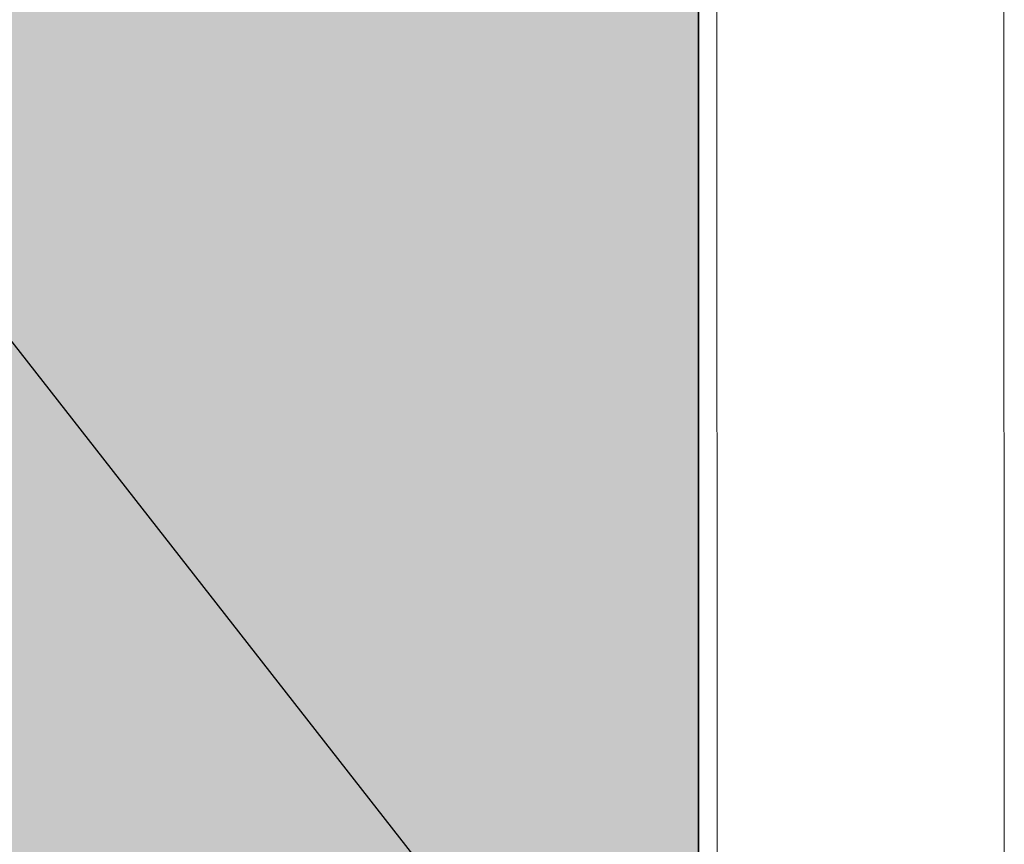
# Model space of a CAD drawing. Extents: x -357 to 533, y -64 to 530.
# Tile 113 of 135: x 20.2 to 21.91, y 220.89 to 222.33. Entities that reach past the tile are written whole.
import ezdxf
from ezdxf.lldxf.tags import DXFTag

# ---------------------------------------------------------------- set-up
doc = ezdxf.new("R2010")
doc.units = 0
doc.layers.get('0').update_dxf_attribs({"lineweight": 35})
doc.layers.add('5_EG-DURCHBRÜCHE', color=7, linetype='Continuous', lineweight=25)
doc.layers.add('5_EG-HLSE', color=7, linetype='Continuous', lineweight=25)
doc.layers.add('L_Aussenluft', color=7, linetype='Continuous', lineweight=35, true_color=0x66ff33)
doc.layers.add('L_Aussenluft-Shading', color=7, linetype='Continuous', lineweight=35, true_color=0x66ff33)
tags = doc.linetypes.add('ALL_S14', pattern=[0.002, 0.001, -0.001]).pattern_tags.tags
tags[6:7] = [DXFTag(74, 4), DXFTag(75, 0), DXFTag(340, '0'), DXFTag(46, 1.0), DXFTag(50, 0.0), DXFTag(44, 0.0), DXFTag(45, 0.0)]
tags[4:5] = [DXFTag(74, 4), DXFTag(75, 0), DXFTag(340, '0'), DXFTag(46, 1.0), DXFTag(50, 0.0), DXFTag(44, 0.0), DXFTag(45, 0.0)]
tags = doc.linetypes.add('VERDECKT2_S2', pattern=[0.0027, 0.002, -0.0007]).pattern_tags.tags
tags[6:7] = [DXFTag(74, 4), DXFTag(75, 0), DXFTag(340, '0'), DXFTag(46, 1.0), DXFTag(50, 0.0), DXFTag(44, 0.0), DXFTag(45, 0.0)]
tags[4:5] = [DXFTag(74, 4), DXFTag(75, 0), DXFTag(340, '0'), DXFTag(46, 1.0), DXFTag(50, 0.0), DXFTag(44, 0.0), DXFTag(45, 0.0)]

# ---------------------------------------------------------------- blocks, each defined once
blk = doc.blocks.new('Shading-A06HSW56NL', base_point=(13.3746, 220.7404))
at = {"layer": 'L_Aussenluft-Shading', "color": 72, "true_color": 0x5be42d}
blk.add_solid([(19.3746, 220.7404), (20.203, 220.7404), (19.3746, 229.0137), (20.203, 229.0137)], dxfattribs=at)
at = {"layer": 'L_Aussenluft-Shading', "color": 72, "true_color": 0x52cd29}
blk.add_solid([(20.203, 220.7404), (20.8387, 220.7404), (20.203, 229.0137), (20.8387, 229.0137)], dxfattribs=at)
at = {"layer": 'L_Aussenluft-Shading', "color": 74, "true_color": 0x46b023}
blk.add_solid([(20.8387, 220.7404), (21.2383, 220.7404), (20.8387, 229.0137), (21.2383, 229.0137)], dxfattribs=at)
at = {"layer": 'L_Aussenluft-Shading', "color": 76, "true_color": 0x39901c}
blk.add_solid([(21.2383, 220.7404), (21.3746, 220.7404), (21.2383, 229.0137), (21.3746, 229.0137)], dxfattribs=at)
blk = doc.blocks.new('Referenz-A06HSW74NL', base_point=(-327.4795, -41.1499))
at = {"layer": '5_EG-DURCHBRÜCHE', "color": 0, "lineweight": 13}
blk.add_line((21.9059, 219.5604), (21.9025, 231.0791), dxfattribs=at)
at = {"layer": '5_EG-DURCHBRÜCHE', "color": 0, "linetype": 'VERDECKT2_S2', "lineweight": -2, "ltscale": 0.25}
blk.add_line((17.4041, 225.3197), (21.9059, 219.5604), dxfattribs=at)
at = {"layer": '5_EG-HLSE', "color": 0, "linetype": 'ALL_S14', "lineweight": 13, "ltscale": 0.13}
blk.add_line((21.4024, 237.0113), (21.4076, 219.5462), dxfattribs=at)
blk = doc.blocks.new('SR 1000mm-A06HSWB4NL', base_point=(13.3746, 220.7404))
at = {"color": 0, "linetype": 'ByBlock', "lineweight": -2, "ltscale": 0.35}
blk.add_line((21.3746, 220.7404), (21.3746, 229.0137), dxfattribs=at)

msp = doc.modelspace()

# ---------------------------------------------------------------- block references
at = {"color": 251, "lineweight": 25, "ltscale": 0.25, "true_color": 0x585858}
msp.add_blockref('Referenz-A06HSW74NL', (-327.4795, -41.1499), dxfattribs=at)
at = {"layer": 'L_Aussenluft'}
msp.add_blockref('Shading-A06HSW56NL', (13.3746, 220.7404), dxfattribs=at)
at = {"layer": 'L_Aussenluft', "ltscale": 0.35}
msp.add_blockref('SR 1000mm-A06HSWB4NL', (13.3746, 220.7404), dxfattribs=at)

doc.saveas('drawing.dxf')
